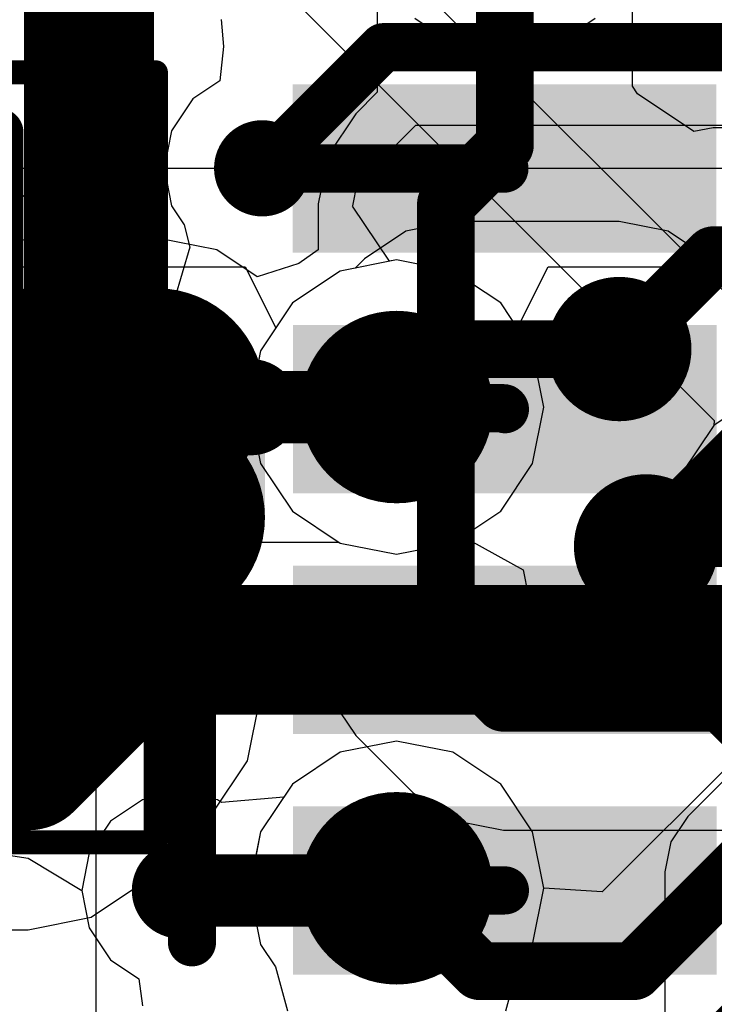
# Model space of a CAD drawing. Header units: millimetres. Extents: x -2 to 68, y -2 to 27.4.
# Tile 21 of 256: x 5.3 to 6.8, y 11 to 13. Entities that reach past the tile are written whole.
import ezdxf

# ---------------------------------------------------------------- set-up
doc = ezdxf.new("R2010")
doc.units = ezdxf.units.MM
for name, color, linetype in [('BottomLayer', 5, 'Continuous'), ('BottomPaste', 16, 'Continuous'), ('BottomSolder', 6, 'Continuous'), ('DrillGuide', 244, 'Continuous'), ('Mechanical10', 56, 'Continuous'), ('Mechanical6', 56, 'Continuous'), ('Mechanical87', 56, 'Continuous'), ('MidLayer1', 16, 'Continuous'), ('MidLayer2', 76, 'Continuous'), ('MidLayer3', 90, 'Continuous'), ('MidLayer4', 156, 'Continuous'), ('MidLayer5', 130, 'Continuous'), ('MidLayer6', 216, 'Continuous'), ('MidLayer7', 6, 'Continuous'), ('MidLayer8', 54, 'Continuous'), ('MultiLayer', 9, 'Continuous'), ('TopLayer', 1, 'Continuous'), ('TopPaste', 8, 'Continuous'), ('TopSolder', 216, 'Continuous'), ('ViaHoleLayer', 16, 'Continuous')]:
    doc.layers.add(name, color=color, linetype=linetype)

# ---------------------------------------------------------------- blocks, each defined once
blk = doc.blocks.new('SOD323_B_24')
at = {"layer": 'BottomLayer', "const_width": 0.12499848}
for points in [[(-1.28750314, 0.12500102, 1), (-1.16250466, 0.12500102, 1)], [(-1.0375011, 0.12500102, 1), (-0.9125026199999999, 0.12500102, 1)], [(0.9124975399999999, 0.12500102, 1), (1.03749602, 0.12500102, 1)], [(1.16249958, 0.12500102, 1), (1.28749806, 0.12500102, 1)], [(-1.28750314, -0.12500102, 1), (-1.16250466, -0.12500102, 1)], [(-1.0375011, -0.12500102, 1), (-0.9125026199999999, -0.12500102, 1)], [(0.9124975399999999, -0.12500102, 1), (1.03749602, -0.12500102, 1)], [(1.16249958, -0.12500102, 1), (1.28749806, -0.12500102, 1)]]:
    blk.add_lwpolyline(points, format="xyb", close=True, dxfattribs=at)
at = {"layer": 'BottomLayer'}
for points in [[(-1.2250039, 0.2499995), (-1.2250039, -0.2499995), (-0.97500186, 0.2499995), (-0.97500186, -0.2499995)], [(0.97499678, 0.2499995), (0.97499678, -0.2499995), (1.22499882, 0.2499995), (1.22499882, -0.2499995)], [(-1.35000238, 0.12500102), (-1.35000238, -0.12500102), (-0.85000338, 0.12500102), (-0.85000338, -0.12500102)], [(0.8499983, 0.12500102), (0.8499983, -0.12500102), (1.3499973, 0.12500102), (1.3499973, -0.12500102)]]:
    blk.add_solid(points, dxfattribs=at)
at = {"layer": 'BottomPaste', "const_width": 0.12499848}
for points in [[(-1.28750314, 0.12500102, 1), (-1.16250466, 0.12500102, 1)], [(-1.0375011, 0.12500102, 1), (-0.9125026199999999, 0.12500102, 1)], [(0.9124975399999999, 0.12500102, 1), (1.03749602, 0.12500102, 1)], [(1.16249958, 0.12500102, 1), (1.28749806, 0.12500102, 1)], [(-1.28750314, -0.12500102, 1), (-1.16250466, -0.12500102, 1)], [(-1.0375011, -0.12500102, 1), (-0.9125026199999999, -0.12500102, 1)], [(0.9124975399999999, -0.12500102, 1), (1.03749602, -0.12500102, 1)], [(1.16249958, -0.12500102, 1), (1.28749806, -0.12500102, 1)]]:
    blk.add_lwpolyline(points, format="xyb", close=True, dxfattribs=at)
at = {"layer": 'BottomPaste'}
for points in [[(-1.2250039, 0.2499995), (-1.2250039, -0.2499995), (-0.97500186, 0.2499995), (-0.97500186, -0.2499995)], [(0.97499678, 0.2499995), (0.97499678, -0.2499995), (1.22499882, 0.2499995), (1.22499882, -0.2499995)], [(-1.35000238, 0.12500102), (-1.35000238, -0.12500102), (-0.85000338, 0.12500102), (-0.85000338, -0.12500102)], [(0.8499983, 0.12500102), (0.8499983, -0.12500102), (1.3499973, 0.12500102), (1.3499973, -0.12500102)]]:
    blk.add_solid(points, dxfattribs=at)
at = {"layer": 'BottomSolder', "const_width": 0.22659848}
for points in [[(-1.33830314, 0.12500102, 1), (-1.11170466, 0.12500102, 1)], [(-1.0883011, 0.12500102, 1), (-0.8617026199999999, 0.12500102, 1)], [(0.86169754, 0.12500102, 1), (1.08829602, 0.12500102, 1)], [(1.11169958, 0.12500102, 1), (1.33829806, 0.12500102, 1)], [(-1.33830314, -0.12500102, 1), (-1.11170466, -0.12500102, 1)], [(-1.0883011, -0.12500102, 1), (-0.8617026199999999, -0.12500102, 1)], [(0.86169754, -0.12500102, 1), (1.08829602, -0.12500102, 1)], [(1.11169958, -0.12500102, 1), (1.33829806, -0.12500102, 1)]]:
    blk.add_lwpolyline(points, format="xyb", close=True, dxfattribs=at)
at = {"layer": 'BottomSolder'}
for points in [[(-1.2250039, 0.3515995), (-1.2250039, -0.3515995), (-0.97500186, 0.3515995), (-0.97500186, -0.3515995)], [(0.97499678, 0.3515995), (0.97499678, -0.3515995), (1.22499882, 0.3515995), (1.22499882, -0.3515995)], [(-1.45160238, 0.12500102), (-1.45160238, -0.12500102), (-0.74840338, 0.12500102), (-0.74840338, -0.12500102)], [(0.7483983, 0.12500102), (0.7483983, -0.12500102), (1.4515973, 0.12500102), (1.4515973, -0.12500102)]]:
    blk.add_solid(points, dxfattribs=at)
at = {"layer": 'Mechanical10', "const_width": 0.0999998}
for points in [[(-0.9000032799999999, -0.67499992), (-0.9000032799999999, 0.67499992)], [(-0.9000032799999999, 0.67499992), (0.90000074, 0.67499992)], [(0.90000074, -0.67499992), (0.90000074, 0.67499992)], [(-0.9000032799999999, -0.67499992), (0.90000074, -0.67499992)]]:
    blk.add_lwpolyline(points, dxfattribs=at)
at = {"layer": 'Mechanical10', "const_width": 0.0499999}
for points in [[(-0.92500196, 0.67499992, 1), (-0.8750045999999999, 0.67499992, 1)], [(-0.92500196, 0.67499992, 1), (-0.8750045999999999, 0.67499992, 1)], [(0.8750020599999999, 0.67499992, 1), (0.9249994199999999, 0.67499992, 1)], [(0.8750020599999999, 0.67499992, 1), (0.9249994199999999, 0.67499992, 1)], [(-0.92500196, -0.67499992, 1), (-0.8750045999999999, -0.67499992, 1)], [(-0.92500196, -0.67499992, 1), (-0.8750045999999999, -0.67499992, 1)], [(0.8750020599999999, -0.67499992, 1), (0.9249994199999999, -0.67499992, 1)], [(0.8750020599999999, -0.67499992, 1), (0.9249994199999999, -0.67499992, 1)]]:
    blk.add_lwpolyline(points, format="xyb", close=True, dxfattribs=at)
at = {"layer": 'Mechanical10'}
blk.add_solid([(-0.90000074, -0.6751650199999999), (-0.6579031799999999, -0.6751650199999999), (-0.90000074, 0.67483482), (-0.6579031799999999, 0.67483482)], dxfattribs=at)
at = {"layer": 'Mechanical6'}
for points, const_width in [([(-1.2250039, -0.7999984), (-1.2250039, 0.8000009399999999)], 0.0499999), ([(-1.2250039, 0.8000009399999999), (1.22499628, 0.8000009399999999)], 0.0499999), ([(1.22499628, -0.7999984), (1.22499628, 0.8000009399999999)], 0.0499999), ([(-2.54e-06, 0.50000154), (0, -0.499999)], 0.0999998), ([(-0.50000408, 0), (0.499999, 0)], 0.0999998), ([(-1.2250039, -0.7999984), (1.22499628, -0.7999984)], 0.0499999)]:
    blk.add_lwpolyline(points, dxfattribs=dict(at, const_width=const_width))
for points, const_width in [([(-1.23750324, 0.8000009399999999, 1), (-1.21250456, 0.8000009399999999, 1)], 0.02499868), ([(-1.23750324, 0.8000009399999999, 1), (-1.21250456, 0.8000009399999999, 1)], 0.02499868), ([(1.21249694, 0.8000009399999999, 1), (1.23749562, 0.8000009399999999, 1)], 0.02499868), ([(1.21249694, 0.8000009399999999, 1), (1.23749562, 0.8000009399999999, 1)], 0.02499868), ([(-0.02500122, 0.50000154, 1), (0.02499614, 0.50000154, 1)], 0.0499999), ([(0.35920934, 0, 1), (-0.35920934, 0, 1)], 0.127), ([(-0.39095934, 0, 1), (-0.32745934, 0, 1)], 0.0635), ([(0.32745934, 0, 1), (0.39095934, 0, 1)], 0.0635), ([(-0.52500276, 0, 1), (-0.4750054, 0, 1)], 0.0499999), ([(0.47500032, 0, 1), (0.5249976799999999, 0, 1)], 0.0499999), ([(-0.02499868, -0.499999, 1), (0.02499868, -0.499999, 1)], 0.0499999), ([(-1.23750324, -0.7999984, 1), (-1.21250456, -0.7999984, 1)], 0.02499868), ([(-1.23750324, -0.7999984, 1), (-1.21250456, -0.7999984, 1)], 0.02499868), ([(1.21249694, -0.7999984, 1), (1.23749562, -0.7999984, 1)], 0.02499868), ([(1.21249694, -0.7999984, 1), (1.23749562, -0.7999984, 1)], 0.02499868)]:
    blk.add_lwpolyline(points, format="xyb", close=True, dxfattribs=dict(at, const_width=const_width))
blk = doc.blocks.new('CX90B1_24P_142')
at = {"layer": 'TopLayer'}
for points in [[(0.25999694, 1.09899958), (0.25999694, 1.89899798), (-0.009999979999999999, 1.09899958), (-0.009999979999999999, 1.89899798)], [(0.7599959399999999, 1.10000034), (0.7599959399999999, 1.89999874), (0.48999902, 1.10000034), (0.48999902, 1.89999874)], [(1.25999748, 1.10000034), (1.25999748, 1.89999874), (0.99000056, 1.10000034), (0.99000056, 1.89999874)], [(1.75999648, 1.10000034), (1.75999648, 1.89999874), (1.48999956, 1.10000034), (1.48999956, 1.89999874)]]:
    blk.add_solid(points, dxfattribs=at)
at = {"layer": 'TopPaste'}
for points in [[(0.25999694, 1.09899958), (0.25999694, 1.89899798), (-0.009999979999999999, 1.09899958), (-0.009999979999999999, 1.89899798)], [(0.7599959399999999, 1.10000034), (0.7599959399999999, 1.89999874), (0.48999902, 1.10000034), (0.48999902, 1.89999874)], [(1.25999748, 1.10000034), (1.25999748, 1.89999874), (0.99000056, 1.10000034), (0.99000056, 1.89999874)], [(1.75999648, 1.10000034), (1.75999648, 1.89999874), (1.48999956, 1.10000034), (1.48999956, 1.89999874)]]:
    blk.add_solid(points, dxfattribs=at)
at = {"layer": 'TopSolder'}
for points in [[(0.29999686, 1.05899966), (0.29999686, 1.9389979), (-0.0499999, 1.05899966), (-0.0499999, 1.9389979)], [(0.79999586, 1.06000042), (0.79999586, 1.93999866), (0.4499991, 1.06000042), (0.4499991, 1.93999866)], [(1.2999974, 1.06000042), (1.2999974, 1.93999866), (0.95000064, 1.06000042), (0.95000064, 1.93999866)], [(1.7999964, 1.06000042), (1.7999964, 1.93999866), (1.44999964, 1.06000042), (1.44999964, 1.93999866)]]:
    blk.add_solid(points, dxfattribs=at)

msp = doc.modelspace()

# ---------------------------------------------------------------- linework, layer by layer
at = {"layer": 'BottomLayer'}
for p, q in [((6.08491544, 13.19999392), (6.08491544, 12.8589913)), ((6.61508964, 12.87141444), (6.61508964, 13.19999392)), ((6.6250947, 12.8552575), (6.61508964, 12.87141444)), ((6.08491544, 12.8589913), (6.04006158, 12.81413744)), ((6.74209218, 12.77704328), (6.6250947, 12.8552575)), ((6.04006158, 12.81413744), (5.98259662, 12.72813812)), ((6.78249342, 12.78507984), (6.74209218, 12.77704328)), ((8.41822548, 12.78507984), (6.78249342, 12.78507984)), ((5.98259662, 12.72813812), (5.96241886, 12.62669306)), ((5.96241886, 12.62669306), (5.96241886, 12.5315345)), ((5.37499814, 12.55636808), (5.248191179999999, 12.53114334)), ((5.62500018, 12.55636808), (5.37499814, 12.55636808)), ((5.751807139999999, 12.53114334), (5.62500018, 12.55636808)), ((5.83541886, 12.47527604), (5.751807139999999, 12.53114334)), ((5.96241886, 12.5315345), (5.921862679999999, 12.50312714)), ((5.921862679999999, 12.50312714), (5.83541886, 12.47527604)), ((5.841563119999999, 11.59999712), (5.8528204, 11.60924526)), ((5.8528204, 11.60924526), (5.88509364, 11.60888712)), ((5.88509364, 11.60888712), (6.00689426, 11.57144498)), ((5.815563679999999, 11.46929126), (5.841563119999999, 11.59999712)), ((6.00689426, 11.57144498), (6.04006158, 11.5218083)), ((6.04006158, 11.5218083), (6.15931458, 11.4025553)), ((5.74152014, 11.35847868), (5.815563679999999, 11.46929126)), ((6.15931458, 11.4025553), (6.245313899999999, 11.34509034)), ((5.601520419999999, 11.21847896), (5.74152014, 11.35847868)), ((6.245313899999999, 11.34509034), (6.34675896, 11.32491258)), ((6.34675896, 11.32491258), (6.882196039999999, 11.32491258)), ((5.490710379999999, 11.14443796), (5.601520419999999, 11.21847896)), ((5.35999944, 11.11843852), (5.490710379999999, 11.14443796)), ((5.223009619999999, 11.11843852), (5.35999944, 11.11843852))]:
    msp.add_line(p, q, dxfattribs=at)
for points, const_width in [([(6.350002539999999, 12.74918964), (6.350002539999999, 13.19999392)], 0.1199896), ([(6.227505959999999, 12.62669306), (6.350002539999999, 12.74918964)], 0.1199896), ([(6.227505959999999, 11.70925268), (6.227505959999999, 12.62669306)], 0.1199896), ([(6.587500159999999, 12.32499948), (6.78249342, 12.51999274)], 0.1199896), ([(6.78249342, 12.51999274), (8.61999292, 12.51999274)], 0.1199896), ([(6.643245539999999, 11.91492664), (7.02832224, 12.30000334)], 0.1199896), ([(5.49999916, 11.59999966), (5.49999916, 12.1000012)], 0.26999946), ([(6.227505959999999, 11.70925268), (6.34675896, 11.58999968)], 0.1199896), ([(5.35999944, 11.45999994), (5.49999916, 11.59999966)], 0.26999946), ([(6.34675896, 11.58999968), (6.882196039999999, 11.58999968)], 0.1199896), ([(4.960000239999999, 11.45999994), (5.35999944, 11.45999994)], 0.26999946)]:
    msp.add_lwpolyline(points, dxfattribs=dict(at, const_width=const_width))
for points, const_width in [([(6.320005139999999, 12.74918964, 1), (6.379999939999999, 12.74918964, 1)], 0.05999479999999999), ([(6.320005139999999, 12.74918964, 1), (6.379999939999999, 12.74918964, 1)], 0.05999479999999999), ([(6.197508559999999, 12.62669306, 1), (6.257503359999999, 12.62669306, 1)], 0.05999479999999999), ([(6.197508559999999, 12.62669306, 1), (6.257503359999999, 12.62669306, 1)], 0.05999479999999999), ([(6.752496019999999, 12.51999274, 1), (6.81249082, 12.51999274, 1)], 0.05999479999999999), ([(6.752496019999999, 12.51999274, 1), (6.81249082, 12.51999274, 1)], 0.05999479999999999), ([(6.512501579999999, 12.32499948, 1), (6.66249874, 12.32499948, 1)], 0.1499997), ([(6.557502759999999, 12.32499948, 1), (6.61749756, 12.32499948, 1)], 0.05999479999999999), ([(5.43249866, 12.1000012, 1), (5.567499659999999, 12.1000012, 1)], 0.13499846), ([(6.56824696, 11.91492664, 1), (6.71824412, 11.91492664, 1)], 0.1499997), ([(6.61324814, 11.91492664, 1), (6.67324294, 11.91492664, 1)], 0.05999479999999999), ([(6.197508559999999, 11.70925268, 1), (6.257503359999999, 11.70925268, 1)], 0.05999479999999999), ([(6.197508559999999, 11.70925268, 1), (6.257503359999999, 11.70925268, 1)], 0.05999479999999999), ([(5.43249866, 11.59999966, 1), (5.567499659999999, 11.59999966, 1)], 0.13499846), ([(5.43249866, 11.59999966, 1), (5.567499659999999, 11.59999966, 1)], 0.13499846), ([(6.31676156, 11.58999968, 1), (6.376756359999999, 11.58999968, 1)], 0.05999479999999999), ([(6.31676156, 11.58999968, 1), (6.376756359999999, 11.58999968, 1)], 0.05999479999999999), ([(5.29249894, 11.45999994, 1), (5.42749994, 11.45999994, 1)], 0.13499846), ([(5.29249894, 11.45999994, 1), (5.42749994, 11.45999994, 1)], 0.13499846)]:
    msp.add_lwpolyline(points, format="xyb", close=True, dxfattribs=dict(at, const_width=const_width))
at = {"layer": 'DrillGuide'}
for points, const_width in [([(5.82083926, 12.70063246, 1), (5.87083662, 12.70063246, 1)], 0.0499999), ([(6.562501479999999, 12.32499948, 1), (6.612498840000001, 12.32499948, 1)], 0.0499999), ([(6.07500182, 12.20449934, 1), (6.17500162, 12.20449934, 1)], 0.0999998), ([(5.79740522, 12.20422756, 1), (5.84740258, 12.20422756, 1)], 0.0499999), ([(6.618246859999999, 11.91492664, 1), (6.66824422, 11.91492664, 1)], 0.0499999), ([(6.07500182, 11.20449626, 1), (6.17500162, 11.20449626, 1)], 0.0999998), ([(5.6500014, 11.19999792, 1), (5.69999876, 11.19999792, 1)], 0.0499999)]:
    msp.add_lwpolyline(points, format="xyb", close=True, dxfattribs=dict(at, const_width=const_width))
at = {"layer": 'Mechanical87', "const_width": 0.0999998}
for points in [[(5.69999876, 11.64999956), (5.69999876, 12.20776578)], [(5.142232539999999, 11.64999956), (5.69999876, 11.64999956)], [(5.69999876, 11.64999956), (6.257764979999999, 11.64999956)], [(5.69999876, 11.09223334), (5.69999876, 11.64999956)]]:
    msp.add_lwpolyline(points, dxfattribs=at)
at = {"layer": 'Mechanical87', "const_width": 0.0499999}
for points in [[(5.675000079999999, 12.20776578, 1), (5.72499744, 12.20776578, 1)], [(5.675000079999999, 11.64999956, 1), (5.72499744, 11.64999956, 1)], [(5.675000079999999, 11.64999956, 1), (5.72499744, 11.64999956, 1)], [(5.675000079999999, 11.64999956, 1), (5.72499744, 11.64999956, 1)], [(5.675000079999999, 11.64999956, 1), (5.72499744, 11.64999956, 1)], [(6.2327663, 11.64999956, 1), (6.28276366, 11.64999956, 1)], [(5.675000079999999, 11.09223334, 1), (5.72499744, 11.09223334, 1)]]:
    msp.add_lwpolyline(points, format="xyb", close=True, dxfattribs=at)
at = {"layer": 'MidLayer1'}
for p, q in [((5.7603898, 13.00970474), (5.765594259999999, 12.95345898)), ((5.765594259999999, 12.95345898), (5.75812412, 12.8825625)), ((5.75812412, 12.8825625), (5.70164468, 12.84482572)), ((5.70164468, 12.84482572), (5.65744106, 12.77866888)), ((6.04337882, 12.66856242), (6.164839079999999, 12.79002268)), ((6.164839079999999, 12.79002268), (6.904896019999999, 12.79002268)), ((5.65744106, 12.77866888), (5.64191912, 12.70063246)), ((5.64191912, 12.70063246), (5.65744106, 12.62259604)), ((6.03423482, 12.62259604), (6.04337882, 12.66856242)), ((5.65744106, 12.62259604), (5.683630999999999, 12.5834013)), ((6.0336303, 12.62168926), (6.03423482, 12.62259604)), ((6.11000302, 12.5073918), (6.0336303, 12.62168926)), ((5.683630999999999, 12.5834013), (5.69585856, 12.53698026)), ((5.69585856, 12.53698026), (5.66376312, 12.42900994)), ((6.125001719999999, 12.5103763), (6.11000302, 12.5073918)), ((6.24205508, 12.48709212), (6.125001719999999, 12.5103763)), ((6.34129034, 12.42078796), (6.24205508, 12.48709212)), ((5.66376312, 12.42900994), (5.62427882, 12.40262696)), ((6.407594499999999, 12.3215527), (6.34129034, 12.42078796)), ((5.62414166, 12.4024898), (5.563362, 12.31152478)), ((5.62427882, 12.40262696), (5.62414166, 12.4024898)), ((6.43087868, 12.20449934), (6.407594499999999, 12.3215527)), ((5.563362, 12.31152478), (5.542018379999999, 12.20422756)), ((5.542018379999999, 12.20422756), (5.563362, 12.09693034)), ((6.407594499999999, 12.08744598), (6.43087868, 12.20449934)), ((6.823892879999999, 12.19313538), (6.78371262, 12.16628758)), ((6.78371262, 12.16628758), (6.71740846, 12.06705232)), ((5.563362, 12.09693034), (5.62414166, 12.00596532)), ((6.34129034, 11.98821072), (6.407594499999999, 12.08744598)), ((6.71740846, 12.06705232), (6.69412428, 11.94999896)), ((5.62414166, 12.00596532), (5.715106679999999, 11.94518566)), ((6.24205508, 11.92190656), (6.34129034, 11.98821072)), ((6.69412428, 11.94999896), (6.71740846, 11.8329456)), ((5.715106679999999, 11.94518566), (5.822403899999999, 11.92384204)), ((5.822403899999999, 11.92384204), (5.823092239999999, 11.9239792)), ((5.823092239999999, 11.9239792), (6.00484702, 11.9239792)), ((6.00484702, 11.9239792), (6.007948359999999, 11.92190656)), ((6.007948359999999, 11.92190656), (6.125001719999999, 11.89862238)), ((6.125001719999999, 11.89862238), (6.24205508, 11.92190656)), ((6.71740846, 11.8329456), (6.78371262, 11.73371034)), ((6.78371262, 11.73371034), (6.88294788, 11.66740618)), ((6.125001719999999, 11.51037322), (6.007948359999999, 11.48708904)), ((6.24205508, 11.48708904), (6.125001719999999, 11.51037322)), ((6.007948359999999, 11.48708904), (5.9087131, 11.42078488)), ((6.34129034, 11.42078488), (6.24205508, 11.48708904)), ((5.9087131, 11.42078488), (5.89063084, 11.39372372)), ((6.407594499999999, 11.32154962), (6.34129034, 11.42078488)), ((5.675000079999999, 11.40391674), (5.596963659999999, 11.3883948)), ((5.753036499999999, 11.3883948), (5.675000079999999, 11.40391674)), ((5.596963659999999, 11.3883948), (5.53080682, 11.34419118)), ((5.76161916, 11.38265948), (5.753036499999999, 11.3883948)), ((5.89063084, 11.39372372), (5.76161916, 11.38265948)), ((5.53080682, 11.34419118), (5.4866032, 11.27803434)), ((6.43087868, 11.20449626), (6.407594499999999, 11.32154962)), ((5.4866032, 11.27803434), (5.47108126, 11.19999792)), ((5.47108126, 11.19999792), (5.4866032, 11.1219615)), ((6.407594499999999, 11.0874429), (6.43087868, 11.20449626)), ((5.4866032, 11.1219615), (5.53080682, 11.05580466)), ((6.37654554, 11.0409736), (6.407594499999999, 11.0874429)), ((5.53080682, 11.05580466), (5.58971704, 11.01644228)), ((6.35171958, 10.94999842), (6.37654554, 11.0409736)), ((5.58971704, 11.01644228), (5.59696112, 10.96007714))]:
    msp.add_line(p, q, dxfattribs=at)
for points, const_width in [([(5.84583794, 12.70063246), (6.0975875, 12.95238202)], 0.0999998), ([(6.0975875, 12.95238202), (7.09708004, 12.95238202)], 0.0999998), ([(5.822403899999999, 12.20422756), (5.82254106, 12.20436472)], 0.1499997), ([(5.82254106, 12.20436472), (6.124867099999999, 12.20436472)], 0.1499997), ([(6.124867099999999, 12.20436472), (6.125001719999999, 12.20449934)], 0.1499997), ([(5.675000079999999, 11.19999792), (6.12050338, 11.19999792)], 0.1499997), ([(6.12050338, 11.19999792), (6.125001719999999, 11.20449626)], 0.1499997)]:
    msp.add_lwpolyline(points, dxfattribs=dict(at, const_width=const_width))
for points, const_width in [([(6.072588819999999, 12.95238202, 1), (6.12258618, 12.95238202, 1)], 0.0499999), ([(6.072588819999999, 12.95238202, 1), (6.12258618, 12.95238202, 1)], 0.0499999), ([(5.79583804, 12.70063246, 1), (5.89583784, 12.70063246, 1)], 0.0999998), ([(5.82083926, 12.70063246, 1), (5.87083662, 12.70063246, 1)], 0.0499999), ([(6.025001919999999, 12.20449934, 1), (6.22500152, 12.20449934, 1)], 0.1999996), ([(5.772403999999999, 12.20422756, 1), (5.8724038, 12.20422756, 1)], 0.0999998), ([(5.78490334, 12.20422756, 1), (5.859904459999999, 12.20422756, 1)], 0.07499858), ([(5.7850405, 12.20436472, 1), (5.86004162, 12.20436472, 1)], 0.07499858), ([(5.7850405, 12.20436472, 1), (5.86004162, 12.20436472, 1)], 0.07499858), ([(6.08736654, 12.20436472, 1), (6.162367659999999, 12.20436472, 1)], 0.07499858), ([(6.08736654, 12.20436472, 1), (6.162367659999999, 12.20436472, 1)], 0.07499858), ([(6.08750116, 12.20449934, 1), (6.16250228, 12.20449934, 1)], 0.07499858), ([(6.025001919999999, 11.20449626, 1), (6.22500152, 11.20449626, 1)], 0.1999996), ([(5.62500018, 11.19999792, 1), (5.72499998, 11.19999792, 1)], 0.0999998), ([(5.63749952, 11.19999792, 1), (5.71250064, 11.19999792, 1)], 0.07499858), ([(6.083002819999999, 11.19999792, 1), (6.15800394, 11.19999792, 1)], 0.07499858), ([(6.083002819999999, 11.19999792, 1), (6.15800394, 11.19999792, 1)], 0.07499858), ([(6.08750116, 11.20449626, 1), (6.16250228, 11.20449626, 1)], 0.07499858)]:
    msp.add_lwpolyline(points, format="xyb", close=True, dxfattribs=dict(at, const_width=const_width))
at = {"layer": 'MidLayer2'}
for p, q in [((6.125001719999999, 12.5103763), (6.007948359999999, 12.48709212)), ((6.24205508, 12.48709212), (6.125001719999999, 12.5103763)), ((6.007948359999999, 12.48709212), (5.9087131, 12.42078796)), ((6.34129034, 12.42078796), (6.24205508, 12.48709212)), ((5.9087131, 12.42078796), (5.842408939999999, 12.3215527)), ((6.407594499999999, 12.3215527), (6.34129034, 12.42078796)), ((5.842408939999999, 12.3215527), (5.81912476, 12.20449934)), ((6.43087868, 12.20449934), (6.407594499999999, 12.3215527)), ((6.88294788, 12.23259174), (6.78371262, 12.16628758)), ((5.81912476, 12.20449934), (5.842408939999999, 12.08744598)), ((6.407594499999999, 12.08744598), (6.43087868, 12.20449934)), ((6.78371262, 12.16628758), (6.71740846, 12.06705232)), ((5.842408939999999, 12.08744598), (5.9087131, 11.98821072)), ((6.34129034, 11.98821072), (6.407594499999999, 12.08744598)), ((6.71740846, 12.06705232), (6.69412428, 11.94999896)), ((5.9087131, 11.98821072), (6.007948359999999, 11.92190656)), ((6.24205508, 11.92190656), (6.34129034, 11.98821072)), ((6.69412428, 11.94999896), (6.71740846, 11.8329456)), ((6.007948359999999, 11.92190656), (6.125001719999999, 11.89862238)), ((6.125001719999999, 11.89862238), (6.24205508, 11.92190656)), ((6.71740846, 11.8329456), (6.78371262, 11.73371034)), ((6.78371262, 11.73371034), (6.85883566, 11.6835174)), ((6.899422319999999, 11.54449812), (6.55198842, 11.19706422)), ((6.125001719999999, 11.51037322), (6.007948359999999, 11.48708904)), ((6.24205508, 11.48708904), (6.125001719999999, 11.51037322)), ((6.007948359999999, 11.48708904), (5.9087131, 11.42078488)), ((6.34129034, 11.42078488), (6.24205508, 11.48708904)), ((5.9087131, 11.42078488), (5.842408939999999, 11.32154962)), ((6.407594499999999, 11.32154962), (6.34129034, 11.42078488)), ((5.842408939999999, 11.32154962), (5.81912476, 11.20449626)), ((6.43087868, 11.2044988), (6.407594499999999, 11.32154962)), ((5.81912476, 11.20449626), (5.842408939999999, 11.0874429)), ((6.55198842, 11.19706422), (6.43087868, 11.2044988)), ((5.842408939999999, 11.0874429), (5.8734579, 11.0409736)), ((5.8734579, 11.0409736), (5.898283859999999, 10.94999588))]:
    msp.add_line(p, q, dxfattribs=at)
for points, const_width in [([(6.025001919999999, 12.20449934, 1), (6.22500152, 12.20449934, 1)], 0.1999996), ([(6.025001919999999, 11.20449626, 1), (6.22500152, 11.20449626, 1)], 0.1999996), ([(6.09500432, 11.20449626, 1), (6.154999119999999, 11.20449626, 1)], 0.05999479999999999), ([(6.26730776, 11.03219282, 1), (6.32730256, 11.03219282, 1)], 0.05999479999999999), ([(6.26730776, 11.03219282, 1), (6.32730256, 11.03219282, 1)], 0.05999479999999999), ([(6.58781766, 11.03219282, 1), (6.647812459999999, 11.03219282, 1)], 0.05999479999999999), ([(6.58781766, 11.03219282, 1), (6.647812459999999, 11.03219282, 1)], 0.05999479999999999)]:
    msp.add_lwpolyline(points, format="xyb", close=True, dxfattribs=dict(at, const_width=const_width))
at = {"layer": 'MidLayer2', "const_width": 0.1199896}
for points in [[(6.61781506, 11.03219282), (7.45060232, 11.86498008)], [(6.62499564, 10.69999384), (7.55000268, 11.62500088)], [(6.125001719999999, 11.20449626), (6.29730516, 11.03219282)], [(6.29730516, 11.03219282), (6.61781506, 11.03219282)]]:
    msp.add_lwpolyline(points, dxfattribs=at)
at = {"layer": 'MidLayer3'}
for p, q in [((6.125001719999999, 12.5103763), (6.007948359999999, 12.48709212)), ((6.24205508, 12.48709212), (6.125001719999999, 12.5103763)), ((6.007948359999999, 12.48709212), (5.9087131, 12.42078796)), ((6.34129034, 12.42078796), (6.24205508, 12.48709212)), ((5.9087131, 12.42078796), (5.842408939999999, 12.3215527)), ((6.407594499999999, 12.3215527), (6.34129034, 12.42078796)), ((5.842408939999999, 12.3215527), (5.81912476, 12.20449934)), ((6.43087868, 12.20449934), (6.407594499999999, 12.3215527)), ((6.88294788, 12.23259174), (6.78371262, 12.16628758)), ((5.81912476, 12.20449934), (5.842408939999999, 12.08744598)), ((6.407594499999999, 12.08744598), (6.43087868, 12.20449934)), ((6.78371262, 12.16628758), (6.71740846, 12.06705232)), ((5.842408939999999, 12.08744598), (5.9087131, 11.98821072)), ((6.34129034, 11.98821072), (6.407594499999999, 12.08744598)), ((6.71740846, 12.06705232), (6.69412428, 11.94999896)), ((5.9087131, 11.98821072), (6.007948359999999, 11.92190656)), ((6.24205508, 11.92190656), (6.34129034, 11.98821072)), ((6.69412428, 11.94999896), (6.71740846, 11.8329456)), ((6.007948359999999, 11.92190656), (6.125001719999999, 11.89862238)), ((6.125001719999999, 11.89862238), (6.24205508, 11.92190656)), ((6.71740846, 11.8329456), (6.78371262, 11.73371034)), ((6.78371262, 11.73371034), (6.8714239, 11.67510492)), ((6.908716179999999, 11.53279126), (6.72967158, 11.35374666)), ((6.125001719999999, 11.51037322), (6.007948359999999, 11.48708904)), ((6.24205508, 11.48708904), (6.125001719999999, 11.51037322)), ((6.007948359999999, 11.48708904), (5.9087131, 11.42078488)), ((6.34129034, 11.42078488), (6.24205508, 11.48708904)), ((5.9087131, 11.42078488), (5.842408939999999, 11.32154962)), ((6.407594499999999, 11.32154962), (6.34129034, 11.42078488)), ((6.72967158, 11.35374666), (6.6943097, 11.30082576)), ((5.842408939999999, 11.32154962), (5.81912476, 11.20449626)), ((6.43087868, 11.20449626), (6.407594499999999, 11.32154962)), ((6.6943097, 11.30082576), (6.681891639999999, 11.23839764)), ((6.681891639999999, 11.23839764), (6.681891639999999, 9.83159832)), ((5.81912476, 11.20449626), (5.842408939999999, 11.0874429)), ((6.407594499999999, 11.0874429), (6.43087868, 11.20449626)), ((5.842408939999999, 11.0874429), (5.8734579, 11.0409736)), ((6.37654554, 11.0409736), (6.407594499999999, 11.0874429)), ((5.8734579, 11.0409736), (5.898283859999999, 10.94999588)), ((6.35171958, 10.94999842), (6.37654554, 11.0409736))]:
    msp.add_line(p, q, dxfattribs=at)
at = {"layer": 'MidLayer3', "const_width": 0.1999996}
for points in [[(6.025001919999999, 12.20449934, 1), (6.22500152, 12.20449934, 1)], [(6.025001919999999, 11.20449626, 1), (6.22500152, 11.20449626, 1)]]:
    msp.add_lwpolyline(points, format="xyb", close=True, dxfattribs=at)
at = {"layer": 'MidLayer4'}
for p, q in [((6.16255816, 13.01254954), (6.24855748, 12.95508458)), ((6.4514476, 12.95508458), (6.53744692, 13.01254954)), ((6.24855748, 12.95508458), (6.350002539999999, 12.93490682)), ((6.350002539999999, 12.93490682), (6.4514476, 12.95508458)), ((6.245501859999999, 12.59008658), (6.1440568, 12.56990882)), ((6.587500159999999, 12.59008658), (6.245501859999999, 12.59008658)), ((6.688945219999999, 12.56990882), (6.587500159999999, 12.59008658)), ((6.1440568, 12.56990882), (6.05805748, 12.51244386)), ((6.77494454, 12.51244386), (6.688945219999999, 12.56990882)), ((6.05805748, 12.51244386), (6.03885254, 12.49323892)), ((6.8324095, 12.42644454), (6.77494454, 12.51244386)), ((6.007948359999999, 12.48709212), (5.9087131, 12.42078796)), ((6.03885254, 12.49323892), (6.007948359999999, 12.48709212)), ((5.9087131, 12.42078796), (5.842408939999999, 12.3215527)), ((5.842408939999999, 12.3215527), (5.81912476, 12.20449934)), ((5.81912476, 12.20449934), (5.842408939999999, 12.08744598)), ((5.842408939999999, 12.08744598), (5.9087131, 11.98821072)), ((5.9087131, 11.98821072), (6.007948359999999, 11.92190656)), ((6.24205508, 11.92190656), (6.25536722, 11.93080164)), ((6.25536722, 11.93080164), (6.2763781, 11.92808384)), ((6.007948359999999, 11.92190656), (6.125001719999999, 11.89862238)), ((6.125001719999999, 11.89862238), (6.24205508, 11.92190656)), ((6.2763781, 11.92808384), (6.387785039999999, 11.86653456)), ((6.387785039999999, 11.86653456), (6.398336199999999, 11.81348158)), ((6.398336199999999, 11.81348158), (6.455801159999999, 11.72748226)), ((6.455801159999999, 11.72748226), (6.541800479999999, 11.6700173)), ((6.541800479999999, 11.6700173), (6.643245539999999, 11.64983954)), ((6.643245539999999, 11.64983954), (6.731408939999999, 11.6673757)), ((6.731408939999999, 11.6673757), (6.88310028, 11.6673757)), ((6.125001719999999, 11.51037322), (6.007948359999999, 11.48708904)), ((6.24205508, 11.48708904), (6.125001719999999, 11.51037322)), ((6.007948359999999, 11.48708904), (5.9087131, 11.42078488)), ((6.34129034, 11.42078488), (6.24205508, 11.48708904)), ((5.9087131, 11.42078488), (5.842408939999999, 11.32154962)), ((6.407594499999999, 11.32154962), (6.34129034, 11.42078488)), ((5.842408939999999, 11.32154962), (5.81912476, 11.20449626)), ((6.43087868, 11.20449626), (6.407594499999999, 11.32154962)), ((5.81912476, 11.20449626), (5.842408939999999, 11.0874429)), ((6.407594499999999, 11.0874429), (6.43087868, 11.20449626)), ((5.842408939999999, 11.0874429), (5.8734579, 11.0409736)), ((6.37654554, 11.0409736), (6.407594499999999, 11.0874429)), ((5.8734579, 11.0409736), (5.898283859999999, 10.94999588)), ((6.35171958, 10.94999842), (6.37654554, 11.0409736))]:
    msp.add_line(p, q, dxfattribs=at)
for points, const_width in [([(6.512501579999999, 12.32499948, 1), (6.66249874, 12.32499948, 1)], 0.1499997), ([(6.025001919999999, 12.20449934, 1), (6.22500152, 12.20449934, 1)], 0.1999996), ([(6.21550446, 12.32499948, 1), (6.27549926, 12.32499948, 1)], 0.05999479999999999), ([(6.21550446, 12.32499948, 1), (6.27549926, 12.32499948, 1)], 0.05999479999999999), ([(6.557502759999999, 12.32499948, 1), (6.61749756, 12.32499948, 1)], 0.05999479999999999), ([(6.09050598, 12.200001, 1), (6.15050078, 12.200001, 1)], 0.05999479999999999), ([(6.56824696, 11.91492664, 1), (6.71824412, 11.91492664, 1)], 0.1499997), ([(6.6307843, 11.9324628, 1), (6.690779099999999, 11.9324628, 1)], 0.05999479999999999), ([(6.6307843, 11.9324628, 1), (6.690779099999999, 11.9324628, 1)], 0.05999479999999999), ([(6.61324814, 11.91492664, 1), (6.67324294, 11.91492664, 1)], 0.05999479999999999), ([(6.025001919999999, 11.20449626, 1), (6.22500152, 11.20449626, 1)], 0.1999996)]:
    msp.add_lwpolyline(points, format="xyb", close=True, dxfattribs=dict(at, const_width=const_width))
at = {"layer": 'MidLayer4', "const_width": 0.1199896}
for points in [[(6.12050338, 12.200001), (6.245501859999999, 12.32499948)], [(6.245501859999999, 12.32499948), (6.587500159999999, 12.32499948)], [(6.643245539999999, 11.91492664), (6.6607817, 11.9324628)], [(6.6607817, 11.9324628), (6.982465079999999, 11.9324628)]]:
    msp.add_lwpolyline(points, dxfattribs=at)
at = {"layer": 'MidLayer5'}
for p, q in [((6.125001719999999, 12.5103763), (6.007948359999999, 12.48709212)), ((6.24205508, 12.48709212), (6.125001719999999, 12.5103763)), ((6.007948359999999, 12.48709212), (5.9087131, 12.42078796)), ((6.34129034, 12.42078796), (6.24205508, 12.48709212)), ((5.9087131, 12.42078796), (5.842408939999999, 12.3215527)), ((6.407594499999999, 12.3215527), (6.34129034, 12.42078796)), ((5.842408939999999, 12.3215527), (5.81912476, 12.20449934)), ((6.43087868, 12.20449934), (6.407594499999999, 12.3215527)), ((6.88294788, 12.23259174), (6.78371262, 12.16628758)), ((5.81912476, 12.20449934), (5.842408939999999, 12.08744598)), ((6.407594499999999, 12.08744598), (6.43087868, 12.20449934)), ((6.78371262, 12.16628758), (6.71740846, 12.06705232)), ((5.842408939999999, 12.08744598), (5.9087131, 11.98821072)), ((6.34129034, 11.98821072), (6.407594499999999, 12.08744598)), ((6.71740846, 12.06705232), (6.69412428, 11.94999896)), ((5.9087131, 11.98821072), (6.007948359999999, 11.92190656)), ((6.24205508, 11.92190656), (6.34129034, 11.98821072)), ((6.69412428, 11.94999896), (6.71740846, 11.8329456)), ((6.007948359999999, 11.92190656), (6.125001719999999, 11.89862238)), ((6.125001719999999, 11.89862238), (6.24205508, 11.92190656)), ((6.71740846, 11.8329456), (6.78371262, 11.73371034)), ((6.78371262, 11.73371034), (6.88294788, 11.66740618)), ((6.125001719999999, 11.51037322), (6.007948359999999, 11.48708904)), ((6.24205508, 11.48708904), (6.125001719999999, 11.51037322)), ((6.007948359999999, 11.48708904), (5.9087131, 11.42078488)), ((6.34129034, 11.42078488), (6.24205508, 11.48708904)), ((5.9087131, 11.42078488), (5.842408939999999, 11.32154962)), ((6.407594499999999, 11.32154962), (6.34129034, 11.42078488)), ((5.842408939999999, 11.32154962), (5.81912476, 11.20449626)), ((6.43087868, 11.20449626), (6.407594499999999, 11.32154962)), ((5.81912476, 11.20449626), (5.842408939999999, 11.0874429)), ((6.407594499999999, 11.0874429), (6.43087868, 11.20449626)), ((5.842408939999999, 11.0874429), (5.8734579, 11.0409736)), ((6.37654554, 11.0409736), (6.407594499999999, 11.0874429)), ((5.8734579, 11.0409736), (5.898283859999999, 10.94999588)), ((6.35171958, 10.94999842), (6.37654554, 11.0409736))]:
    msp.add_line(p, q, dxfattribs=at)
at = {"layer": 'MidLayer5', "const_width": 0.1999996}
for points in [[(6.025001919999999, 12.20449934, 1), (6.22500152, 12.20449934, 1)], [(6.025001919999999, 11.20449626, 1), (6.22500152, 11.20449626, 1)]]:
    msp.add_lwpolyline(points, format="xyb", close=True, dxfattribs=at)
at = {"layer": 'MidLayer6'}
for p, q in [((8.34851518, 12.7), (2.3219791, 12.7)), ((2.43291868, 12.49608118), (5.81020428, 12.49608118)), ((5.81020428, 12.49608118), (5.87416402, 12.36908118)), ((6.375839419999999, 12.36908118), (6.439799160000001, 12.49608118)), ((6.439799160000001, 12.49608118), (7.98761674, 12.49608118)), ((5.87416402, 12.36908118), (5.842408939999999, 12.3215527)), ((6.407594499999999, 12.3215527), (6.375839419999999, 12.36908118)), ((5.842408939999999, 12.3215527), (5.81912476, 12.20449934)), ((6.43087868, 12.20449934), (6.407594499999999, 12.3215527)), ((6.88294788, 12.23259174), (6.78371262, 12.16628758)), ((5.81912476, 12.20449934), (5.842408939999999, 12.08744598)), ((6.407594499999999, 12.08744598), (6.43087868, 12.20449934)), ((6.78371262, 12.16628758), (6.71740846, 12.06705232)), ((5.842408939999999, 12.08744598), (5.9087131, 11.98821072)), ((6.34129034, 11.98821072), (6.407594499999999, 12.08744598)), ((6.71740846, 12.06705232), (6.69412428, 11.94999896)), ((5.9087131, 11.98821072), (6.007948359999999, 11.92190656)), ((6.24205508, 11.92190656), (6.34129034, 11.98821072)), ((6.69412428, 11.94999896), (6.71740846, 11.8329456)), ((6.007948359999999, 11.92190656), (6.125001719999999, 11.89862238)), ((6.125001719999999, 11.89862238), (6.24205508, 11.92190656)), ((6.71740846, 11.8329456), (6.78371262, 11.73371034)), ((6.78371262, 11.73371034), (6.88294788, 11.66740618)), ((6.125001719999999, 11.51037322), (6.007948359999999, 11.48708904)), ((6.24205508, 11.48708904), (6.125001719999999, 11.51037322)), ((6.007948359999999, 11.48708904), (5.9087131, 11.42078488)), ((6.34129034, 11.42078488), (6.24205508, 11.48708904)), ((5.9087131, 11.42078488), (5.842408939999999, 11.32154962)), ((6.407594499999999, 11.32154962), (6.34129034, 11.42078488)), ((5.842408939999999, 11.32154962), (5.81912476, 11.20449626)), ((6.43087868, 11.20449626), (6.407594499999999, 11.32154962)), ((5.81912476, 11.20449626), (5.842408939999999, 11.0874429)), ((6.407594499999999, 11.0874429), (6.43087868, 11.20449626)), ((5.842408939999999, 11.0874429), (5.8734579, 11.0409736)), ((6.37654554, 11.0409736), (6.407594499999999, 11.0874429)), ((5.8734579, 11.0409736), (5.898283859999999, 10.94999588)), ((6.35171958, 10.94999842), (6.37654554, 11.0409736))]:
    msp.add_line(p, q, dxfattribs=at)
at = {"layer": 'MidLayer6', "const_width": 0.1999996}
for points in [[(6.025001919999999, 12.20449934, 1), (6.22500152, 12.20449934, 1)], [(6.025001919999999, 11.20449626, 1), (6.22500152, 11.20449626, 1)]]:
    msp.add_lwpolyline(points, format="xyb", close=True, dxfattribs=at)
at = {"layer": 'MidLayer7'}
for p, q in [((6.99510158, 12.25490056), (6.02468442, 13.22531772)), ((5.88049116, 13.08112446), (6.784754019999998, 12.1768616)), ((6.125001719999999, 12.5103763), (6.007948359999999, 12.48709212)), ((6.24205508, 12.48709212), (6.125001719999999, 12.5103763)), ((6.007948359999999, 12.48709212), (5.9087131, 12.42078796)), ((6.34129034, 12.42078796), (6.24205508, 12.48709212)), ((5.9087131, 12.42078796), (5.842408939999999, 12.3215527)), ((6.407594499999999, 12.3215527), (6.34129034, 12.42078796)), ((5.842408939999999, 12.3215527), (5.81912476, 12.20449934)), ((6.43087868, 12.20449934), (6.407594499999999, 12.3215527)), ((5.81912476, 12.20449934), (5.842408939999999, 12.08744598)), ((6.407594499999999, 12.08744598), (6.43087868, 12.20449934)), ((6.784754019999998, 12.1768616), (6.78371008, 12.16628504)), ((6.78371008, 12.16628504), (6.71740846, 12.06705232)), ((5.842408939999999, 12.08744598), (5.9087131, 11.98821072)), ((6.34129034, 11.98821072), (6.407594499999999, 12.08744598)), ((6.71740846, 12.06705232), (6.69412428, 11.94999896)), ((5.9087131, 11.98821072), (6.007948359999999, 11.92190656)), ((6.24205508, 11.92190656), (6.34129034, 11.98821072)), ((6.69412428, 11.94999896), (6.71740846, 11.8329456)), ((6.007948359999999, 11.92190656), (6.125001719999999, 11.89862238)), ((6.125001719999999, 11.89862238), (6.24205508, 11.92190656)), ((6.71740846, 11.8329456), (6.78371262, 11.73371034)), ((6.78371262, 11.73371034), (6.88294788, 11.66740618)), ((6.125001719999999, 11.51037322), (6.007948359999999, 11.48708904)), ((6.24205508, 11.48708904), (6.125001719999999, 11.51037322)), ((6.007948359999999, 11.48708904), (5.9087131, 11.42078488)), ((6.34129034, 11.42078488), (6.24205508, 11.48708904)), ((5.9087131, 11.42078488), (5.842408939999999, 11.32154962)), ((6.407594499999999, 11.32154962), (6.34129034, 11.42078488)), ((5.842408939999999, 11.32154962), (5.81912476, 11.20449626)), ((6.43087868, 11.20449626), (6.407594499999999, 11.32154962)), ((5.81912476, 11.20449626), (5.842408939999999, 11.0874429)), ((6.407594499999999, 11.0874429), (6.43087868, 11.20449626)), ((5.842408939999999, 11.0874429), (5.8734579, 11.0409736)), ((6.37654554, 11.0409736), (6.407594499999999, 11.0874429)), ((5.8734579, 11.0409736), (5.898283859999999, 10.94999588)), ((6.35171958, 10.94999842), (6.37654554, 11.0409736))]:
    msp.add_line(p, q, dxfattribs=at)
at = {"layer": 'MidLayer7', "const_width": 0.1999996}
for points in [[(6.025001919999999, 12.20449934, 1), (6.22500152, 12.20449934, 1)], [(6.025001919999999, 11.20449626, 1), (6.22500152, 11.20449626, 1)]]:
    msp.add_lwpolyline(points, format="xyb", close=True, dxfattribs=at)
at = {"layer": 'MidLayer8'}
for p, q in [((5.6441848, 12.34923616), (4.84923084, 13.14419266)), ((4.70503758, 12.9999994), (5.49999916, 12.20503782)), ((6.125001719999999, 12.5103763), (6.007948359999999, 12.48709212)), ((6.24205508, 12.48709212), (6.125001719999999, 12.5103763)), ((6.007948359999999, 12.48709212), (5.9087131, 12.42078796)), ((6.34129034, 12.42078796), (6.24205508, 12.48709212)), ((5.9087131, 12.42078796), (5.842408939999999, 12.3215527)), ((6.407594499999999, 12.3215527), (6.34129034, 12.42078796)), ((5.64419242, 12.34923108), (5.6441848, 12.34923616)), ((5.68839604, 12.28307424), (5.64419242, 12.34923108)), ((5.842408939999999, 12.3215527), (5.831674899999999, 12.26759548)), ((6.43087868, 12.20449934), (6.407594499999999, 12.3215527)), ((5.69313314, 12.25925412), (5.68839604, 12.28307424)), ((5.69683392, 12.24067148), (5.69313314, 12.25925412)), ((5.831674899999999, 12.26759548), (5.8263155, 12.24067148)), ((5.8263155, 12.24067148), (5.69683392, 12.24067148)), ((6.88294788, 12.23259174), (6.78371262, 12.16628758)), ((5.49999916, 12.20503782), (5.49999916, 10.71091838)), ((6.407594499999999, 12.08744598), (6.43087868, 12.20449934)), ((6.78371262, 12.16628758), (6.71740846, 12.06705232)), ((5.70391798, 12.13269862), (5.8309129, 12.14520812)), ((5.8309129, 12.14520812), (5.83636374, 12.117832)), ((5.70391798, 11.27629444), (5.70391798, 12.13269862)), ((5.83636374, 12.117832), (5.842408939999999, 12.08744598)), ((5.842408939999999, 12.08744598), (5.9087131, 11.98821072)), ((6.34129034, 11.98821072), (6.407594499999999, 12.08744598)), ((6.71740846, 12.06705232), (6.69412428, 11.94999896)), ((5.9087131, 11.98821072), (6.007948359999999, 11.92190656)), ((6.24205508, 11.92190656), (6.34129034, 11.98821072)), ((6.69412428, 11.94999896), (6.71740846, 11.8329456)), ((6.007948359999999, 11.92190656), (6.125001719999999, 11.89862238)), ((6.125001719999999, 11.89862238), (6.24205508, 11.92190656)), ((6.71740846, 11.8329456), (6.78371262, 11.73371034)), ((6.78371262, 11.73371034), (6.88294788, 11.66740618)), ((6.125001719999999, 11.51037322), (6.007948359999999, 11.48708904)), ((6.24205508, 11.48708904), (6.125001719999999, 11.51037322)), ((6.007948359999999, 11.48708904), (5.9087131, 11.42078488)), ((6.34129034, 11.42078488), (6.24205508, 11.48708904)), ((5.9087131, 11.42078488), (5.842408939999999, 11.32154962)), ((6.407594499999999, 11.32154962), (6.34129034, 11.42078488)), ((5.842408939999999, 11.32154962), (5.83091798, 11.26378494)), ((6.43087868, 11.20449626), (6.407594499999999, 11.32154962)), ((5.83091798, 11.26378494), (5.70391798, 11.27629444)), ((6.407594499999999, 11.0874429), (6.43087868, 11.20449626)), ((6.37654554, 11.0409736), (6.407594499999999, 11.0874429)), ((6.35171958, 10.94999842), (6.37654554, 11.0409736))]:
    msp.add_line(p, q, dxfattribs=at)
at = {"layer": 'MidLayer8', "const_width": 0.1999996}
for points in [[(6.025001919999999, 12.20449934, 1), (6.22500152, 12.20449934, 1)], [(6.025001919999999, 11.20449626, 1), (6.22500152, 11.20449626, 1)]]:
    msp.add_lwpolyline(points, format="xyb", close=True, dxfattribs=at)
at = {"layer": 'MultiLayer'}
for points, const_width in [([(5.79583804, 12.70063246, 1), (5.89583784, 12.70063246, 1)], 0.0999998), ([(6.512501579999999, 12.32499948, 1), (6.66249874, 12.32499948, 1)], 0.1499997), ([(6.025001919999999, 12.20449934, 1), (6.22500152, 12.20449934, 1)], 0.1999996), ([(5.772403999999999, 12.20422756, 1), (5.8724038, 12.20422756, 1)], 0.0999998), ([(6.56824696, 11.91492664, 1), (6.71824412, 11.91492664, 1)], 0.1499997), ([(6.025001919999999, 11.20449626, 1), (6.22500152, 11.20449626, 1)], 0.1999996), ([(5.62500018, 11.19999792, 1), (5.72499998, 11.19999792, 1)], 0.0999998)]:
    msp.add_lwpolyline(points, format="xyb", close=True, dxfattribs=dict(at, const_width=const_width))
at = {"layer": 'TopLayer'}
for p, q in [((5.31896066, 11.27328454), (5.3601112, 11.26719108)), ((5.3601112, 11.26719108), (5.47108126, 11.19999538)), ((5.47108126, 11.19999538), (5.4866032, 11.1219615)), ((5.4866032, 11.1219615), (5.53080682, 11.05580466)), ((5.53080682, 11.05580466), (5.58971704, 11.01644228)), ((5.58971704, 11.01644228), (5.59696112, 10.96007714))]:
    msp.add_line(p, q, dxfattribs=at)
for points, const_width in [([(5.4860444, 11.69999692), (5.4860444, 14.19999446)], 0.26999946), ([(5.84583794, 12.70063246), (5.84615798, 12.70031242)], 0.0999998), ([(5.84615798, 12.70031242), (6.34868428, 12.70031242)], 0.0999998), ([(6.34868428, 12.70031242), (6.34900178, 12.69999492)], 0.0999998), ([(5.822403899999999, 12.20422756), (5.82451972, 12.20211174)], 0.0999998), ([(5.82451972, 12.20211174), (6.347886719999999, 12.20211174)], 0.0999998), ([(6.347886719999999, 12.20211174), (6.350002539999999, 12.19999592)], 0.0999998), ([(4.95054636, 11.40000006), (5.250540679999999, 11.69999438)], 0.26999946), ([(5.250540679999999, 11.69999438), (5.48604694, 11.69999438)], 0.26999946), ([(5.4860444, 11.69999692), (5.48604694, 11.69999438)], 0.26999946), ([(5.48604694, 11.69999438), (6.350002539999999, 11.69999438)], 0.26999946), ([(6.350002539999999, 11.69999438), (6.79600622, 11.69999438)], 0.26999946), ([(6.79600622, 11.69999438), (7.046005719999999, 11.44999488)], 0.26999946), ([(5.64999632, 11.19999284), (5.6500014, 11.19999792)], 0.0999998), ([(5.64999632, 11.19999284), (6.350002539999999, 11.19999284)], 0.0999998), ([(5.6500014, 11.19999792), (5.675000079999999, 11.19999792)], 0.0999998)]:
    msp.add_lwpolyline(points, dxfattribs=dict(at, const_width=const_width))
for points, const_width in [([(5.79583804, 12.70063246, 1), (5.89583784, 12.70063246, 1)], 0.0999998), ([(5.82083926, 12.70063246, 1), (5.87083662, 12.70063246, 1)], 0.0499999), ([(5.8211593, 12.70031242, 1), (5.87115666, 12.70031242, 1)], 0.0499999), ([(5.8211593, 12.70031242, 1), (5.87115666, 12.70031242, 1)], 0.0499999), ([(6.323685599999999, 12.70031242, 1), (6.37368296, 12.70031242, 1)], 0.0499999), ([(6.323685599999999, 12.70031242, 1), (6.37368296, 12.70031242, 1)], 0.0499999), ([(6.3240031, 12.69999492, 1), (6.37400046, 12.69999492, 1)], 0.0499999), ([(5.772403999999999, 12.20422756, 1), (5.8724038, 12.20422756, 1)], 0.0999998), ([(5.79740522, 12.20422756, 1), (5.84740258, 12.20422756, 1)], 0.0499999), ([(5.799521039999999, 12.20211174, 1), (5.8495184, 12.20211174, 1)], 0.0499999), ([(5.799521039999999, 12.20211174, 1), (5.8495184, 12.20211174, 1)], 0.0499999), ([(6.32288804, 12.20211174, 1), (6.372885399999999, 12.20211174, 1)], 0.0499999), ([(6.32288804, 12.20211174, 1), (6.372885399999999, 12.20211174, 1)], 0.0499999), ([(6.32500386, 12.19999592, 1), (6.37500122, 12.19999592, 1)], 0.0499999), ([(5.18304018, 11.69999438, 1), (5.31804118, 11.69999438, 1)], 0.13499846), ([(5.18304018, 11.69999438, 1), (5.31804118, 11.69999438, 1)], 0.13499846), ([(5.4185439, 11.69999692, 1), (5.553544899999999, 11.69999692, 1)], 0.13499846), ([(5.4185439, 11.69999692, 1), (5.553544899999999, 11.69999692, 1)], 0.13499846), ([(5.41854644, 11.69999438, 1), (5.553547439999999, 11.69999438, 1)], 0.13499846), ([(5.41854644, 11.69999438, 1), (5.553547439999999, 11.69999438, 1)], 0.13499846), ([(5.41854644, 11.69999438, 1), (5.553547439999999, 11.69999438, 1)], 0.13499846), ([(6.28250204, 11.69999438, 1), (6.417503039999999, 11.69999438, 1)], 0.13499846), ([(6.28250204, 11.69999438, 1), (6.417503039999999, 11.69999438, 1)], 0.13499846), ([(6.72850572, 11.69999438, 1), (6.863506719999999, 11.69999438, 1)], 0.13499846), ([(6.72850572, 11.69999438, 1), (6.863506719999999, 11.69999438, 1)], 0.13499846), ([(5.62500018, 11.19999792, 1), (5.72499998, 11.19999792, 1)], 0.0999998), ([(5.62499764, 11.19999284, 1), (5.674995, 11.19999284, 1)], 0.0499999), ([(5.62499764, 11.19999284, 1), (5.674995, 11.19999284, 1)], 0.0499999), ([(5.62500272, 11.19999792, 1), (5.675000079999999, 11.19999792, 1)], 0.0499999), ([(5.62500272, 11.19999792, 1), (5.675000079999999, 11.19999792, 1)], 0.0499999), ([(5.6500014, 11.19999792, 1), (5.69999876, 11.19999792, 1)], 0.0499999), ([(6.32500386, 11.19999284, 1), (6.37500122, 11.19999284, 1)], 0.0499999)]:
    msp.add_lwpolyline(points, format="xyb", close=True, dxfattribs=dict(at, const_width=const_width))
at = {"layer": 'ViaHoleLayer'}
for points, const_width in [([(5.82083926, 12.70063246, 1), (5.87083662, 12.70063246, 1)], 0.0499999), ([(6.562501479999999, 12.32499948, 1), (6.612498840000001, 12.32499948, 1)], 0.0499999), ([(6.07500182, 12.20449934, 1), (6.17500162, 12.20449934, 1)], 0.0999998), ([(5.79740522, 12.20422756, 1), (5.84740258, 12.20422756, 1)], 0.0499999), ([(6.618246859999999, 11.91492664, 1), (6.66824422, 11.91492664, 1)], 0.0499999), ([(6.07500182, 11.20449626, 1), (6.17500162, 11.20449626, 1)], 0.0999998), ([(5.6500014, 11.19999792, 1), (5.69999876, 11.19999792, 1)], 0.0499999)]:
    msp.add_lwpolyline(points, format="xyb", close=True, dxfattribs=dict(at, const_width=const_width))

# ---------------------------------------------------------------- block references
at = {"rotation": 270}
msp.add_blockref('CX90B1_24P_142', (4.850003, 12.8249934), dxfattribs=at)
msp.add_blockref('SOD323_B_24', (4.40000136, 12.1000012))

doc.saveas('drawing.dxf')
